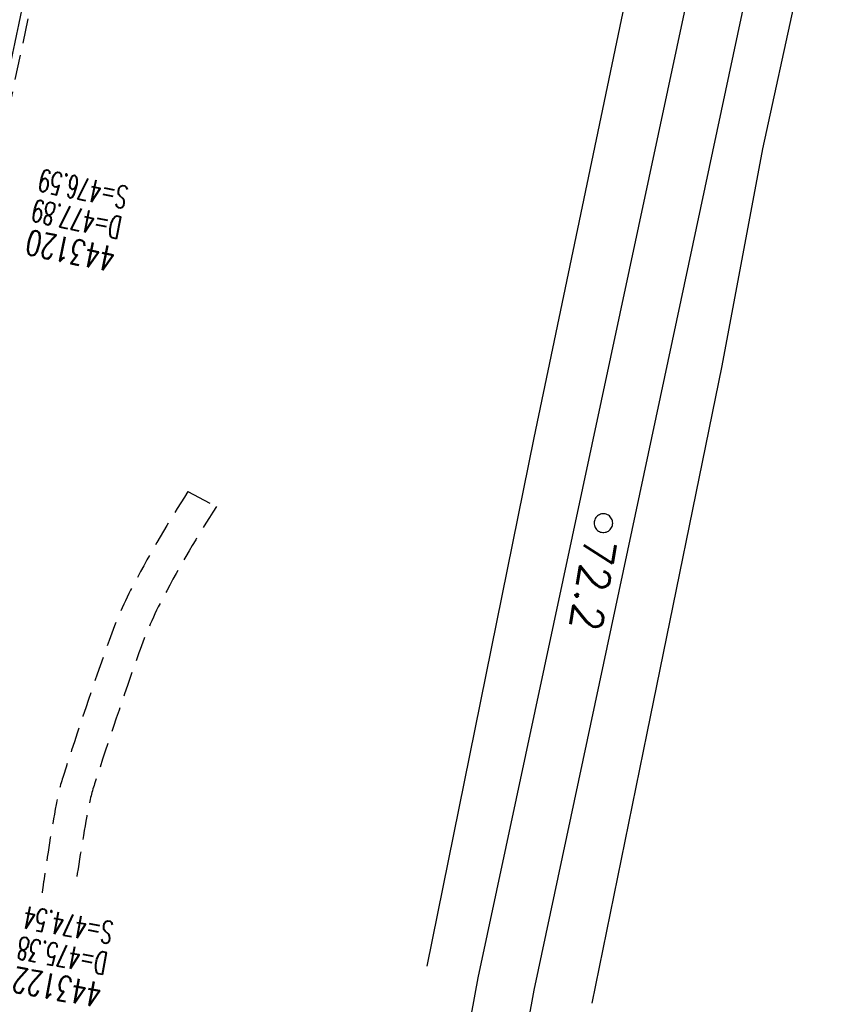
# Model space of a CAD drawing. Extents: x 459406 to 461721, y 413308 to 423218.
# Tile 124 of 256: x 461080 to 461145, y 417667 to 417746. Entities that reach past the tile are written whole.
import ezdxf

# ---------------------------------------------------------------- set-up
doc = ezdxf.new("R2010")
doc.units = 0
doc.header["$LTSCALE"] = 2
doc.header["$MEASUREMENT"] = 0
for name, pattern in [('AUSGEZOGEN', [0]), ('GESTRICH-X2', [1.5, 1, -0.5]), ('LT00', [0]), ('STRICHPT-X3', [3, 1.5, -0.75, 0, -0.75])]:
    doc.linetypes.add(name, pattern=pattern)
doc.layers.get('0').update_dxf_attribs({"linetype": 'AUSGEZOGEN'})
for name, color, linetype in [('A-Böschungen', 15, 'CONTINUOUS'), ('ACHSE', 1, 'STRICHPT-X3'), ('FBR', 8, 'CONTINUOUS'), ('KANAL', 7, 'GESTRICH-X2'), ('NBS-TRASSE', 7, 'CONTINUOUS'), ('RINNE', 200, 'CONTINUOUS'), ('SCHACHTNR', 6, 'CONTINUOUS'), ('WEG', 8, 'GESTRICH-X2')]:
    doc.layers.add(name, color=color, linetype=linetype)
doc.styles.add('ROMANS', font='romans.shx', dxfattribs={"width": 0.8})
doc.styles.get("Standard").update_dxf_attribs({"font": 'TXT.SHX'})

# ---------------------------------------------------------------- blocks, each defined once
blk = doc.blocks.new('SYMB0002')
at = {"linetype": 'LT00'}
blk.add_lwpolyline([(19.7, 0), (19.5, 2.5), (19.1, 4.9), (18.3, 7.2), (17.3, 9.5), (15.9, 11.6), (14.3, 13.5), (12.5, 15.2), (10.5, 16.6), (8.4, 17.8), (6.1, 18.7), (3.7, 19.3), (1.2, 19.6), (-1.2, 19.6), (-3.7, 19.3), (-6.1, 18.7), (-8.4, 17.8), (-10.5, 16.6), (-12.5, 15.2), (-14.3, 13.5), (-15.9, 11.6), (-17.3, 9.5), (-18.3, 7.2), (-19.1, 4.9), (-19.5, 2.5), (-19.7, 0), (-19.5, -2.5), (-19.1, -4.9), (-18.3, -7.2), (-17.3, -9.5), (-15.9, -11.6), (-14.3, -13.5), (-12.5, -15.2), (-10.5, -16.6), (-8.4, -17.8), (-6.1, -18.7), (-3.7, -19.3), (-1.2, -19.6), (1.2, -19.6), (3.7, -19.3), (6.1, -18.7), (8.4, -17.8), (10.5, -16.6), (12.5, -15.2), (14.3, -13.5), (15.9, -11.6), (17.3, -9.5), (18.3, -7.2), (19.1, -4.9), (19.5, -2.5), (19.7, 0)], dxfattribs=at)

msp = doc.modelspace()

# ---------------------------------------------------------------- linework, layer by layer
at = {"layer": 'A-Böschungen'}
for p, q in [((461158.577, 417822.253), (461139.758, 417736.024)), ((461132.543, 417766.097), (461121.411, 417712.842)), ((461139.758, 417736.024), (461136.511, 417718.6)), ((461136.511, 417718.6), (461130.48, 417689.117)), ((461121.411, 417712.842), (461112.829, 417670.406)), ((461130.48, 417689.117), (461126.059, 417667.46))]:
    msp.add_line(p, q, dxfattribs=at)
at = {"layer": 'ACHSE', "flags": 128}
msp.add_lwpolyline([(461161.88, 420437.763, -0.000001), (461165.784, 420419.424, -0.000002), (461167.085, 420413.311), (461177.495, 420364.406), (461187.905, 420315.502), (461193.11, 420291.05), (461198.315, 420266.598, 0.000013), (461200.549, 420256.105, -0.000008), (461202.783, 420245.611, -0.000126), (461202.84, 420245.342, -0.000011), (461203.519, 420242.145, -0.001203), (461205.523, 420232.592, -0.000771), (461208.593, 420217.666, -0.001324), (461210.768, 420206.86, -0.001044), (461213.462, 420193.144, -0.001041), (461215.825, 420180.841, -0.001046), (461218.126, 420168.584, -0.001043), (461220.377, 420156.309, -0.00104), (461222.585, 420143.984, -0.00104), (461224.741, 420131.653, -0.001043), (461226.839, 420119.349, -0.001046), (461228.885, 420107.043, -0.001042), (461230.887, 420094.679, -0.001044), (461232.835, 420082.324, -0.001045), (461234.729, 420069.976, -0.001048), (461236.574, 420057.602, -0.00105), (461238.364, 420045.242, -0.001042), (461240.102, 420032.876, -0.00104), (461241.792, 420020.478, -0.001038), (461243.43, 420008.074, -0.00104), (461245.014, 419995.687, -0.001048), (461246.548, 419983.278, -0.001048), (461248.029, 419970.869, -0.001045), (461249.456, 419958.473, -0.001042), (461250.836, 419946.027, -0.00104), (461252.164, 419933.578, -0.001043), (461253.436, 419921.163, -0.001047), (461254.657, 419908.731, -0.001046), (461255.828, 419896.278, -0.001044), (461256.946, 419883.827, -0.001044), (461258.012, 419871.373, -0.001042), (461259.026, 419858.92, -0.001041), (461259.988, 419846.452, -0.001045), (461260.9, 419833.955, -0.00105), (461261.756, 419821.514, -0.001044), (461262.558, 419809.094, -0.001035), (461263.315, 419796.563, -0.001039), (461264.021, 419784.006, -0.001052), (461264.667, 419771.6, -0.001051), (461265.26, 419759.201, -0.001036), (461265.809, 419746.626, -0.001035), (461266.305, 419734.059, -0.001048), (461266.744, 419721.643, -0.001053), (461267.131, 419709.207, -0.001043), (461267.469, 419696.654, -0.001038), (461267.779, 419683.019, -0.001246), (461267.986, 419671.659, -0.000845), (461268.201, 419656.348, -0.001335), (461268.294, 419646.661, -0.000076), (461268.342, 419639.668, -0.000344), (461268.351, 419638.125, -0.000008), (461268.394, 419629.894, 0.000017), (461268.438, 419621.662, 0.000001), (461268.504, 419609.162, -0.000009), (461268.571, 419596.663, -0.000011), (461268.637, 419584.163, 0.000013), (461268.703, 419571.663, 0.000007), (461268.769, 419559.163, -0.00001), (461268.836, 419546.663), (461269.101, 419496.664), (461269.366, 419446.665), (461269.631, 419396.665), (461269.896, 419346.666), (461270.161, 419296.667), (461270.426, 419246.667), (461270.691, 419196.668), (461270.956, 419146.669), (461271.221, 419096.67), (461271.486, 419046.67), (461271.751, 418996.671, -0.00001), (461271.817, 418984.171, 0.000007), (461271.883, 418971.671, 0.000013), (461271.949, 418959.172, -0.00001), (461272.016, 418946.672, -0.00001), (461272.082, 418934.172, 0.00001), (461272.148, 418921.672, 0.00001), (461272.215, 418909.172, -0.00001), (461272.281, 418896.672, -0.00001), (461272.347, 418884.172, 0.00001), (461272.413, 418871.673, 0.00001), (461272.48, 418859.173, -0.000008), (461272.546, 418846.673, -0.000012), (461272.612, 418834.173, 0.000001), (461272.678, 418821.673, 0.000028), (461272.722, 418813.337, -0.000014), (461272.767, 418805.001, -0.000517), (461272.773, 418803.535, -0.00011), (461272.794, 418796.674, -0.00198), (461272.783, 418786.973, -0.001256), (461272.666, 418771.675, -0.001874), (461272.508, 418760.321, -0.00156), (461272.225, 418746.679, -0.001561), (461271.887, 418734.155, -0.001568), (461271.472, 418721.69, -0.001564), (461270.979, 418709.233, -0.001556), (461270.406, 418696.713, -0.001558), (461269.755, 418684.205, -0.001564), (461269.029, 418671.751, -0.001572), (461268.224, 418659.29, -0.001568), (461267.339, 418646.808, -0.001561), (461266.378, 418634.354, -0.001559), (461265.337, 418621.889, -0.001562), (461264.217, 418609.413, -0.001569), (461263.024, 418596.996, -0.001568), (461261.753, 418584.581, -0.001563), (461260.399, 418572.135, -0.001556), (461258.969, 418559.707, -0.001558), (461257.464, 418547.308, -0.001565), (461255.88, 418534.904, -0.001566), (461254.219, 418522.519, -0.001565), (461252.483, 418510.158, -0.001561), (461250.664, 418497.774, -0.001562), (461248.769, 418485.405, -0.001565), (461246.8, 418473.074, -0.001567), (461244.753, 418460.749, -0.001565), (461242.627, 418448.425, -0.001562), (461240.425, 418436.123, -0.001561), (461238.146, 418423.83, -0.001563), (461235.787, 418411.538, -0.001567), (461233.358, 418399.293, -0.001565), (461230.853, 418387.066, -0.00156), (461228.263, 418374.818, -0.001559), (461225.598, 418362.589, -0.001563), (461222.863, 418350.408, -0.001567), (461220.051, 418338.239, -0.001564), (461217.158, 418326.068, -0.001562), (461214.191, 418313.923, -0.001563), (461211.149, 418301.801, -0.001563), (461207.62, 418288.102, -0.002038), (461204.837, 418277.611, -0.001089), (461200.877, 418263.052, -0.001658), (461198.223, 418253.502, -0.000013), (461197.531, 418251.045, -0.000228), (461197.491, 418250.902, -0.000007), (461194.459, 418240.172, 0.000006), (461191.428, 418229.443), (461184.631, 418205.385), (461177.834, 418181.327, 0.000005), (461174.436, 418169.297, -0.000005), (461171.037, 418157.268, -0.000019), (461167.638, 418145.239, 0.000019), (461164.239, 418133.21), (461157.442, 418109.152), (461150.645, 418085.094, 0.000005), (461147.247, 418073.064, -0.000001), (461143.848, 418061.035, -0.000002), (461140.45, 418049.006, -0.000002), (461137.051, 418036.977, -0.000015), (461133.652, 418024.948, 0.000019), (461130.253, 418012.919), (461123.456, 417988.861), (461116.659, 417964.803, 0.000001), (461115.306, 417960.013, 0.000001), (461112.35, 417949.551, 0.000375), (461111.879, 417947.88, 0.000088), (461109.875, 417940.74, 0.001331), (461107.276, 417931.379, 0.000846), (461103.251, 417916.634, 0.001238), (461100.29, 417905.607, 0.001041), (461096.828, 417892.473, 0.001036), (461093.692, 417880.372, 0.001036), (461090.606, 417868.26, 0.001038), (461087.567, 417856.121, 0.00104), (461084.585, 417843.996, 0.001041), (461081.655, 417831.863, 0.001037), (461078.766, 417819.682, 0.001037), (461075.933, 417807.511, 0.001036), (461073.149, 417795.321, 0.001043), (461070.41, 417783.094, 0.001049), (461067.735, 417770.915, 0.00104), (461065.113, 417758.735, 0.001034), (461062.525, 417746.464, 0.00103), (461059.987, 417734.182, 0.001036), (461057.517, 417721.971, 0.001044), (461055.095, 417709.739, 0.001039), (461052.713, 417697.437, 0.00104), (461050.384, 417685.137, 0.001043), (461048.113, 417672.863, 0.001039), (461045.895, 417660.59, 0.001034), (461043.718, 417648.253, 0.001037), (461041.589, 417635.888, 0.001045), (461039.527, 417623.607, 0.001043), (461037.516, 417611.318, 0.001035), (461035.542, 417598.927, 0.001032), (461033.621, 417586.541, 0.001037), (461031.761, 417574.214, 0.001044), (461029.95, 417561.865, 0.001041), (461028.186, 417549.471, 0.001039), (461026.475, 417537.083, 0.00104), (461024.817, 417524.699, 0.001038), (461023.211, 417512.312, 0.001036), (461021.654, 417499.9, 0.001039), (461020.147, 417487.471, 0.001043), (461018.697, 417475.076, 0.001041), (461017.299, 417462.677, 0.001038), (461015.947, 417450.228, 0.001035), (461014.646, 417437.764, 0.00104), (461013.403, 417425.357, 0.001038), (461012.212, 417412.95, 0.001032), (461011.066, 417400.467, 0.001036), (461009.973, 417387.998, 0.001039), (461008.935, 417375.558, 0.001048), (461007.947, 417363.092, 0.001048), (461007.012, 417350.632, 0.001037), (461005.984, 417336.12, 0.001443), (461005.297, 417325.691, 0.000621), (461004.387, 417310.949, 0.000896), (461003.788, 417300.737, 0.000001), (461003.776, 417300.527, 0.000151), (461003.776, 417300.526, 0.000033), (461003.08, 417288.151, -0.000002), (461002.385, 417275.777), (461000.982, 417250.816), (460999.579, 417225.856), (460996.773, 417175.935), (460993.967, 417126.013, 0), (460992.564, 417101.052, 0), (460991.161, 417076.092), (460988.354, 417026.171, 0.000005), (460987.418, 417009.53, 0.000002), (460985.548, 416976.25)], format="xyb", dxfattribs=at)
at = {"layer": 'FBR'}
for points in [[(461130.887, 418077.686, -0.000001), (461127.488, 418065.657, -0.000002), (461124.09, 418053.628, -0.000002), (461120.691, 418041.599, -0.000015)], [(461145.562, 418073.54, -0.000001), (461142.164, 418061.511, -0.000002), (461138.765, 418049.482, -0.000002), (461135.367, 418037.453, -0.000015)], [(461148.931, 418072.589, -0.000001), (461145.532, 418060.559, -0.000002), (461142.134, 418048.53, -0.000002), (461138.735, 418036.501, -0.000015)], [(461163.847, 418068.375, -0.000001), (461160.448, 418056.345, -0.000002), (461157.05, 418044.316, -0.000002), (461153.651, 418032.287, -0.000015)], [(461100.299, 417969.425, 0.000001), (461098.946, 417964.635)], [(461114.975, 417965.279, 0.000001), (461113.622, 417960.489)], [(461118.343, 417964.327, 0.000001), (461116.99, 417959.538)], [(461133.259, 417960.113, 0.000001), (461131.906, 417955.324)], [(460970.445, 417010.485, 0.000002), (460968.575, 416977.204, 0.000002)], [(460985.671, 417009.629, 0.000002), (460983.801, 416976.348, 0.000002)], [(460989.166, 417009.432, 0.000002), (460987.295, 416976.152, 0.000002)], [(461004.641, 417008.562, 0.000002), (461002.771, 416975.282, 0.000002)], [(461104.309, 417851.966, 0.00104), (461101.344, 417839.911, 0.001041), (461098.431, 417827.848, 0.001037), (461095.559, 417815.737, 0.001037), (461092.742, 417803.636, 0.001036), (461089.974, 417791.515, 0.001043), (461087.25, 417779.358, 0.001049), (461084.591, 417767.25, 0.00104), (461081.984, 417755.14, 0.001034), (461079.411, 417742.939, 0.00103), (461076.888, 417730.726, 0.001036), (461074.432, 417718.586, 0.001044), (461072.024, 417706.424, 0.001039), (461069.655, 417694.193, 0.00104), (461067.34, 417681.963, 0.001043), (461065.082, 417669.76, 0.001039), (461062.876, 417657.558, 0.001034), (461060.712, 417645.291, 0.001037), (461058.595, 417632.996, 0.001045), (461056.545, 417620.786, 0.000523), (461055.536, 417614.66, 0.001035)], [(460986.107, 417289.104, -0.000002), (460985.412, 417276.731)], [(461001.333, 417288.25, -0.000002), (461000.638, 417275.875)], [(461004.828, 417288.053, -0.000002), (461004.132, 417275.679)], [(461020.303, 417287.185, -0.000002), (461019.608, 417274.809)]]:
    msp.add_lwpolyline(points, format="xyb", dxfattribs=at)
at = {"layer": 'KANAL'}
msp.add_line((461077.906, 417732.781), (461088.031, 417780.313), dxfattribs=at)
at = {"layer": 'NBS-TRASSE'}
for points in [[(461116.949, 417669.489), (461148.148, 417815.485)], [(461121.429, 417668.491), (461152.478, 417814.218)], [(461088.691, 417515.422), (461116.949, 417669.489)], [(461093.368, 417514.886), (461121.429, 417668.491)]]:
    msp.add_lwpolyline(points, dxfattribs=at)
at = {"layer": 'RINNE'}
msp.add_lwpolyline([(461001.333, 417288.25, -0.000002), (461000.638, 417275.875)], format="xyb", dxfattribs=at)
at = {"layer": 'WEG', "flags": 128}
for points in [[(461093.645, 417708.519, 0.021553), (461089.331, 417701.159, 0.036699), (461087.315, 417696.567, 0.006926), (461083.64, 417685.715, 0.033186), (461083.056, 417683.393, 0.010028), (461082.067, 417677.256, 0.014985)], [(461095.925, 417707.312, 0.021743), (461091.689, 417700.092, 0.036801), (461089.7, 417695.559, 0.006825), (461086.145, 417685.052, 0.033056), (461085.585, 417682.829, 0.010386), (461084.597, 417676.692, 0.014976)]]:
    msp.add_lwpolyline(points, format="xyb", dxfattribs=at)
msp.add_lwpolyline([(461093.645, 417708.519), (461095.925, 417707.312)], dxfattribs=at)
at = {"layer": 'WEG'}
msp.add_lwpolyline([(461082.067, 417677.256, 0.001567), (461081.934, 417676.293, 0.014985)], format="xyb", dxfattribs=at)

# ---------------------------------------------------------------- block references
at = {"layer": 'NBS-TRASSE', "xscale": 0.03809999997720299, "yscale": 0.03809999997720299, "zscale": 0.2539999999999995, "rotation": 259.2000295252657}
msp.add_blockref('SYMB0002', (461126.993, 417705.982), dxfattribs=at)

# ---------------------------------------------------------------- texts
at = {"layer": 'NBS-TRASSE', "oblique": 0}
msp.add_text('72.2', height=2.5, rotation=260.41013, dxfattribs=at).set_placement((461125.553, 417704.958))
at = {"layer": 'SCHACHTNR', "style": 'ROMANS'}
for s, height, rotation, width, p in [('S=476.59', 1.8, 168.4181, 0.6, (461088.94, 417732.98)), ('D=477.89', 1.8, 168.4181, 0.6, (461088.44, 417730.543)), ('443120', 2, 168.4181, 0.7, (461087.94, 417728.105)), ('S=474.54', 1.8, 169.5492, 0.6, (461087.751, 417673.96)), ('D=475.38', 1.8, 169.5492, 0.6, (461087.282, 417671.491)), ('443122', 2, 169.5492, 0.7, (461086.844, 417669.054))]:
    msp.add_text(s, height=height, rotation=rotation, dxfattribs=dict(at, width=width)).set_placement(p)

doc.saveas('drawing.dxf')
